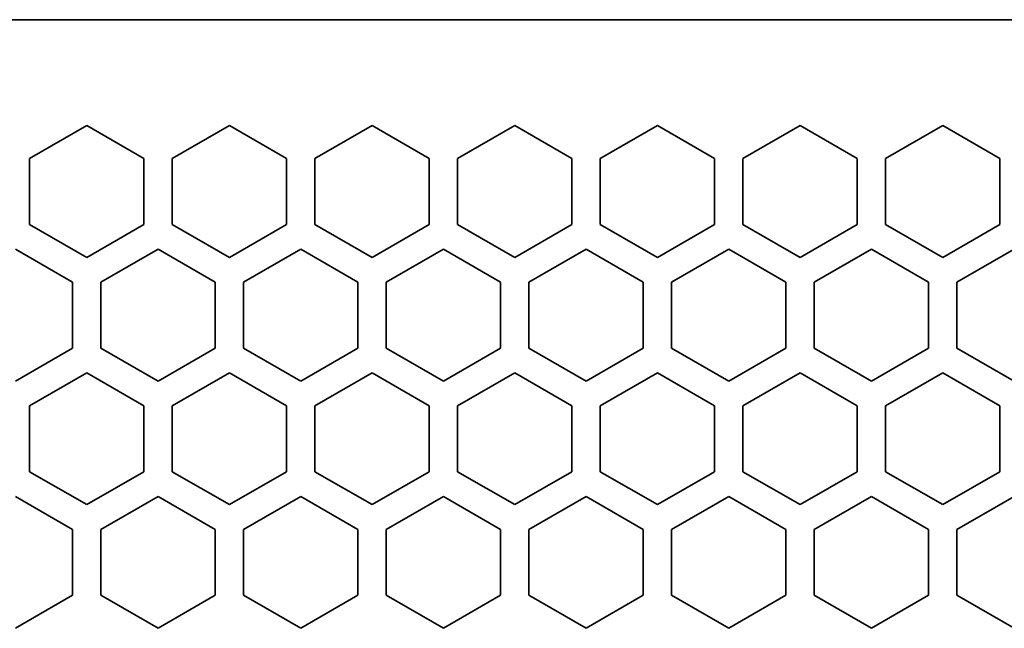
# Model space of a CAD drawing. Header units: millimetres. Extents: x -92 to 809, y -124 to 538.
# Tile 20 of 38: x 655 to 672, y 302 to 313. Entities that reach past the tile are written whole.
import ezdxf

# ---------------------------------------------------------------- set-up
doc = ezdxf.new("R2010")
doc.units = ezdxf.units.MM

msp = doc.modelspace()

# ---------------------------------------------------------------- linework, layer by layer
at = {"color": 7, "linetype": 'Continuous', "lineweight": 35}
for p, q in [((632.6706, 312.6372), (778.5373, 312.6372)), ((655.1873, 310.2065), (656.1873, 310.7839)), ((656.1873, 310.7839), (657.1873, 310.2065)), ((657.6873, 310.2065), (658.6873, 310.7839)), ((658.6873, 310.7839), (659.6873, 310.2065)), ((660.1873, 310.2065), (661.1873, 310.7839)), ((661.1873, 310.7839), (662.1873, 310.2065)), ((662.6873, 310.2065), (663.6873, 310.7839)), ((663.6873, 310.7839), (664.6873, 310.2065)), ((665.1873, 310.2065), (666.1873, 310.7839)), ((666.1873, 310.7839), (667.1873, 310.2065)), ((667.6873, 310.2065), (668.6873, 310.7839)), ((668.6873, 310.7839), (669.6873, 310.2065)), ((670.1873, 310.2065), (671.1873, 310.7839)), ((671.1873, 310.7839), (672.1873, 310.2065)), ((655.1873, 309.0518), (655.1873, 310.2065)), ((657.1873, 310.2065), (657.1873, 309.0518)), ((657.6873, 309.0518), (657.6873, 310.2065)), ((659.6873, 310.2065), (659.6873, 309.0518)), ((660.1873, 309.0518), (660.1873, 310.2065)), ((662.1873, 310.2065), (662.1873, 309.0518)), ((662.6873, 309.0518), (662.6873, 310.2065)), ((664.6873, 310.2065), (664.6873, 309.0518)), ((665.1873, 309.0518), (665.1873, 310.2065)), ((667.1873, 310.2065), (667.1873, 309.0518)), ((667.6873, 309.0518), (667.6873, 310.2065)), ((669.6873, 310.2065), (669.6873, 309.0518)), ((670.1873, 309.0518), (670.1873, 310.2065)), ((672.1873, 310.2065), (672.1873, 309.0518)), ((656.1873, 308.4745), (655.1873, 309.0518)), ((657.1873, 309.0518), (656.1873, 308.4745)), ((658.6873, 308.4745), (657.6873, 309.0518)), ((659.6873, 309.0518), (658.6873, 308.4745)), ((661.1873, 308.4745), (660.1873, 309.0518)), ((662.1873, 309.0518), (661.1873, 308.4745)), ((663.6873, 308.4745), (662.6873, 309.0518)), ((664.6873, 309.0518), (663.6873, 308.4745)), ((666.1873, 308.4745), (665.1873, 309.0518)), ((667.1873, 309.0518), (666.1873, 308.4745)), ((668.6873, 308.4745), (667.6873, 309.0518)), ((669.6873, 309.0518), (668.6873, 308.4745)), ((671.1873, 308.4745), (670.1873, 309.0518)), ((672.1873, 309.0518), (671.1873, 308.4745)), ((654.9373, 308.6188), (655.9373, 308.0414)), ((656.4373, 308.0414), (657.4373, 308.6188)), ((657.4373, 308.6188), (658.4373, 308.0414)), ((658.9373, 308.0414), (659.9373, 308.6188)), ((659.9373, 308.6188), (660.9373, 308.0414)), ((661.4373, 308.0414), (662.4373, 308.6188)), ((662.4373, 308.6188), (663.4373, 308.0414)), ((663.9373, 308.0414), (664.9373, 308.6188)), ((664.9373, 308.6188), (665.9373, 308.0414)), ((666.4373, 308.0414), (667.4373, 308.6188)), ((667.4373, 308.6188), (668.4373, 308.0414)), ((668.9373, 308.0414), (669.9373, 308.6188)), ((669.9373, 308.6188), (670.9373, 308.0414)), ((671.4373, 308.0414), (672.4373, 308.6188)), ((655.9373, 308.0414), (655.9373, 306.8867)), ((656.4373, 306.8867), (656.4373, 308.0414)), ((658.4373, 308.0414), (658.4373, 306.8867)), ((658.9373, 306.8867), (658.9373, 308.0414)), ((660.9373, 308.0414), (660.9373, 306.8867)), ((661.4373, 306.8867), (661.4373, 308.0414)), ((663.4373, 308.0414), (663.4373, 306.8867)), ((663.9373, 306.8867), (663.9373, 308.0414)), ((665.9373, 308.0414), (665.9373, 306.8867)), ((666.4373, 306.8867), (666.4373, 308.0414)), ((668.4373, 308.0414), (668.4373, 306.8867)), ((668.9373, 306.8867), (668.9373, 308.0414)), ((670.9373, 308.0414), (670.9373, 306.8867)), ((671.4373, 306.8867), (671.4373, 308.0414)), ((655.9373, 306.8867), (654.9373, 306.3094)), ((657.4373, 306.3094), (656.4373, 306.8867)), ((658.4373, 306.8867), (657.4373, 306.3094)), ((659.9373, 306.3094), (658.9373, 306.8867)), ((660.9373, 306.8867), (659.9373, 306.3094)), ((662.4373, 306.3094), (661.4373, 306.8867)), ((663.4373, 306.8867), (662.4373, 306.3094)), ((664.9373, 306.3094), (663.9373, 306.8867)), ((665.9373, 306.8867), (664.9373, 306.3094)), ((667.4373, 306.3094), (666.4373, 306.8867)), ((668.4373, 306.8867), (667.4373, 306.3094)), ((669.9373, 306.3094), (668.9373, 306.8867)), ((670.9373, 306.8867), (669.9373, 306.3094)), ((672.4373, 306.3094), (671.4373, 306.8867)), ((655.1873, 305.8764), (656.1873, 306.4537)), ((656.1873, 306.4537), (657.1873, 305.8764)), ((657.6873, 305.8764), (658.6873, 306.4537)), ((658.6873, 306.4537), (659.6873, 305.8764)), ((660.1873, 305.8764), (661.1873, 306.4537)), ((661.1873, 306.4537), (662.1873, 305.8764)), ((662.6873, 305.8764), (663.6873, 306.4537)), ((663.6873, 306.4537), (664.6873, 305.8764)), ((665.1873, 305.8764), (666.1873, 306.4537)), ((666.1873, 306.4537), (667.1873, 305.8764)), ((667.6873, 305.8764), (668.6873, 306.4537)), ((668.6873, 306.4537), (669.6873, 305.8764)), ((670.1873, 305.8764), (671.1873, 306.4537)), ((671.1873, 306.4537), (672.1873, 305.8764)), ((655.1873, 304.7217), (655.1873, 305.8764)), ((657.1873, 305.8764), (657.1873, 304.7217)), ((657.6873, 304.7217), (657.6873, 305.8764)), ((659.6873, 305.8764), (659.6873, 304.7217)), ((660.1873, 304.7217), (660.1873, 305.8764)), ((662.1873, 305.8764), (662.1873, 304.7217)), ((662.6873, 304.7217), (662.6873, 305.8764)), ((664.6873, 305.8764), (664.6873, 304.7217)), ((665.1873, 304.7217), (665.1873, 305.8764)), ((667.1873, 305.8764), (667.1873, 304.7217)), ((667.6873, 304.7217), (667.6873, 305.8764)), ((669.6873, 305.8764), (669.6873, 304.7217)), ((670.1873, 304.7217), (670.1873, 305.8764)), ((672.1873, 305.8764), (672.1873, 304.7217)), ((656.1873, 304.1443), (655.1873, 304.7217)), ((657.1873, 304.7217), (656.1873, 304.1443)), ((658.6873, 304.1443), (657.6873, 304.7217)), ((659.6873, 304.7217), (658.6873, 304.1443)), ((661.1873, 304.1443), (660.1873, 304.7217)), ((662.1873, 304.7217), (661.1873, 304.1443)), ((663.6873, 304.1443), (662.6873, 304.7217)), ((664.6873, 304.7217), (663.6873, 304.1443)), ((666.1873, 304.1443), (665.1873, 304.7217)), ((667.1873, 304.7217), (666.1873, 304.1443)), ((668.6873, 304.1443), (667.6873, 304.7217)), ((669.6873, 304.7217), (668.6873, 304.1443)), ((671.1873, 304.1443), (670.1873, 304.7217)), ((672.1873, 304.7217), (671.1873, 304.1443)), ((654.9373, 304.2887), (655.9373, 303.7113)), ((656.4373, 303.7113), (657.4373, 304.2887)), ((657.4373, 304.2887), (658.4373, 303.7113)), ((658.9373, 303.7113), (659.9373, 304.2887)), ((659.9373, 304.2887), (660.9373, 303.7113)), ((661.4373, 303.7113), (662.4373, 304.2887)), ((662.4373, 304.2887), (663.4373, 303.7113)), ((663.9373, 303.7113), (664.9373, 304.2887)), ((664.9373, 304.2887), (665.9373, 303.7113)), ((666.4373, 303.7113), (667.4373, 304.2887)), ((667.4373, 304.2887), (668.4373, 303.7113)), ((668.9373, 303.7113), (669.9373, 304.2887)), ((669.9373, 304.2887), (670.9373, 303.7113)), ((671.4373, 303.7113), (672.4373, 304.2887)), ((655.9373, 303.7113), (655.9373, 302.5566)), ((656.4373, 302.5566), (656.4373, 303.7113)), ((658.4373, 303.7113), (658.4373, 302.5566)), ((658.9373, 302.5566), (658.9373, 303.7113)), ((660.9373, 303.7113), (660.9373, 302.5566)), ((661.4373, 302.5566), (661.4373, 303.7113)), ((663.4373, 303.7113), (663.4373, 302.5566)), ((663.9373, 302.5566), (663.9373, 303.7113)), ((665.9373, 303.7113), (665.9373, 302.5566)), ((666.4373, 302.5566), (666.4373, 303.7113)), ((668.4373, 303.7113), (668.4373, 302.5566)), ((668.9373, 302.5566), (668.9373, 303.7113)), ((670.9373, 303.7113), (670.9373, 302.5566)), ((671.4373, 302.5566), (671.4373, 303.7113)), ((655.9373, 302.5566), (654.9373, 301.9793)), ((657.4373, 301.9793), (656.4373, 302.5566)), ((658.4373, 302.5566), (657.4373, 301.9793)), ((659.9373, 301.9793), (658.9373, 302.5566)), ((660.9373, 302.5566), (659.9373, 301.9793)), ((662.4373, 301.9793), (661.4373, 302.5566)), ((663.4373, 302.5566), (662.4373, 301.9793)), ((664.9373, 301.9793), (663.9373, 302.5566)), ((665.9373, 302.5566), (664.9373, 301.9793)), ((667.4373, 301.9793), (666.4373, 302.5566)), ((668.4373, 302.5566), (667.4373, 301.9793)), ((669.9373, 301.9793), (668.9373, 302.5566)), ((670.9373, 302.5566), (669.9373, 301.9793)), ((672.4373, 301.9793), (671.4373, 302.5566))]:
    msp.add_line(p, q, dxfattribs=at)

doc.saveas('drawing.dxf')
